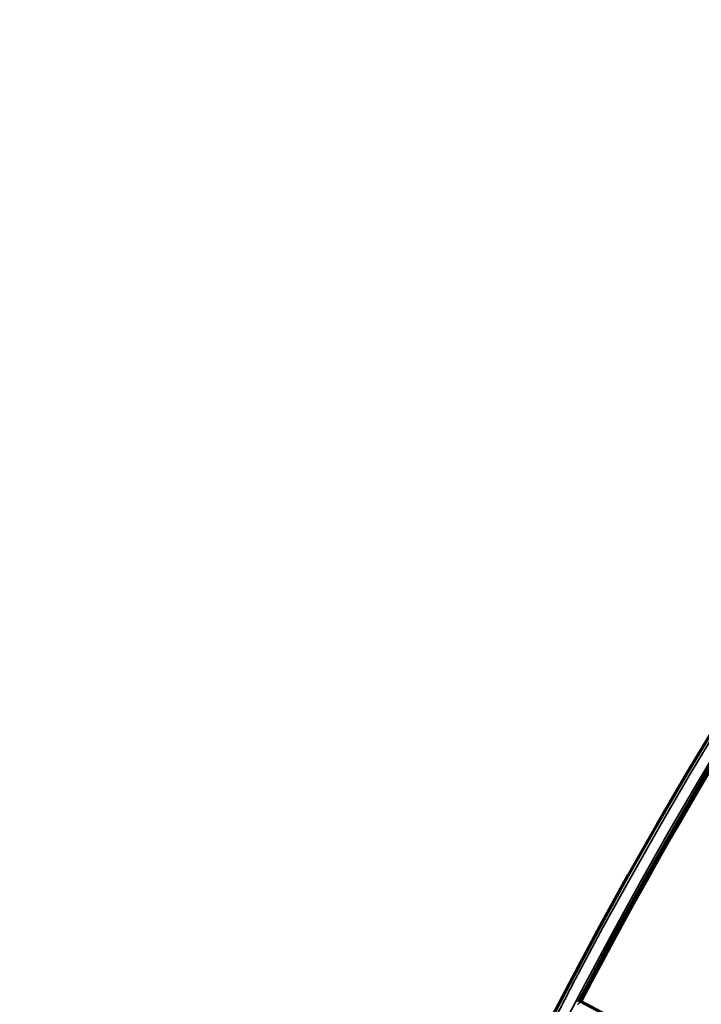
# Model space of a CAD drawing. Header units: millimetres. Extents: x -1503 to 2224, y -4278 to 2541.
# Tile 28 of 50: x -458 to -349, y -2926 to -2770. Entities that reach past the tile are written whole.
import ezdxf

# ---------------------------------------------------------------- set-up
doc = ezdxf.new("R2010")
doc.units = ezdxf.units.MM
doc.header["$LTSCALE"] = 0.75
doc.layers.add('Visible', color=7, linetype='Continuous', lineweight=70)
doc.layers.add('Visible Narrow', color=7, linetype='Continuous', lineweight=35)

msp = doc.modelspace()

# ---------------------------------------------------------------- linework, layer by layer
at = {"layer": 'Visible', "extrusion": (0, -5.969e-13, -1)}
msp.add_line((-368.46, -2925.87, 28.1), (-349.72, -2935.8, 28.1), dxfattribs=at)
for radius in [763.5, 736.5]:
    msp.add_circle((-305.85, -3277.76, -27.4), radius, dxfattribs=at)
msp.add_arc((-305.85, -3277.76, -27.6), 761, 27.53924, 62.46075, dxfattribs=at)
at = {"layer": 'Visible'}
msp.add_arc((305.85, -3277.76, 27.8), 760.9, 117.55838, 152.44162, dxfattribs=at)
at = {"layer": 'Visible', "extrusion": (0.46815, 0.883649, 7.97221e-07)}
msp.add_arc((-1044.16, 27.8, -2757.94), 0.3, 0.0006, 90.0006, dxfattribs=at)
at = {"layer": 'Visible'}
msp.add_open_spline([(-368.89, -2925.85, 27.5), (-368.84, -2925.8, 27.5), (-368.78, -2925.76, 27.5), (-368.72, -2925.73, 27.5)], degree=3, dxfattribs=at)
at = {"layer": 'Visible Narrow', "extrusion": (0, -5.969e-13, -1)}
for radius in [763, 761.3, 738.7, 737]:
    msp.add_circle((-305.85, -3277.76, -27.9), radius, dxfattribs=at)
at = {"layer": 'Visible Narrow'}
for radius, start, end in [(760.6, 117.55824, 152.44176), (739.4, 117.54803, 152.45197)]:
    msp.add_arc((305.85, -3277.76, 28.1), radius, start, end, dxfattribs=at)
at = {"layer": 'Visible Narrow', "extrusion": (-0.946033, -0.32407, -7.37e-14)}
msp.add_arc((2648.54, 27.5, 1296.82), 0.2, 90, 101.0498, dxfattribs=at)
at = {"layer": 'Visible Narrow', "extrusion": (-0.952955, -0.303111, 1.5148e-12)}
msp.add_arc((2676.51, 27.5, 1238.03), 0.2, 90.0004, 95.5467, dxfattribs=at)
at = {"layer": 'Visible Narrow', "extrusion": (-2.63245e-08, 8.25949e-08, 1)}
msp.add_arc((-358.5, -2956.74, 27.7), 32.46, 107.9193, 107.9526, dxfattribs=at)
at = {"layer": 'Visible Narrow', "extrusion": (-0.472918, -0.881107, 8.274e-13)}
msp.add_arc((1058.77, 27.5, 2752.84), 0.2, 90, 125.6619, dxfattribs=at)
at = {"layer": 'Visible Narrow'}
msp.add_ellipse((-368.36, -2926.38, 27.7), major_axis=(0.606, 0.248), ratio=0.818563, start_param=1.472026, end_param=1.498926, dxfattribs=at)
msp.add_open_spline([(-368.52, -2925.87, 27.7), (-368.62, -2925.9, 27.7), (-368.71, -2925.95, 27.7), (-368.87, -2926.09, 27.7), (-368.93, -2926.17, 27.7), (-368.98, -2926.26, 27.7)], degree=3, knots=[0, 0, 0, 0, 0.5, 0.5, 1, 1, 1, 1], dxfattribs=at)

doc.saveas('drawing.dxf')
